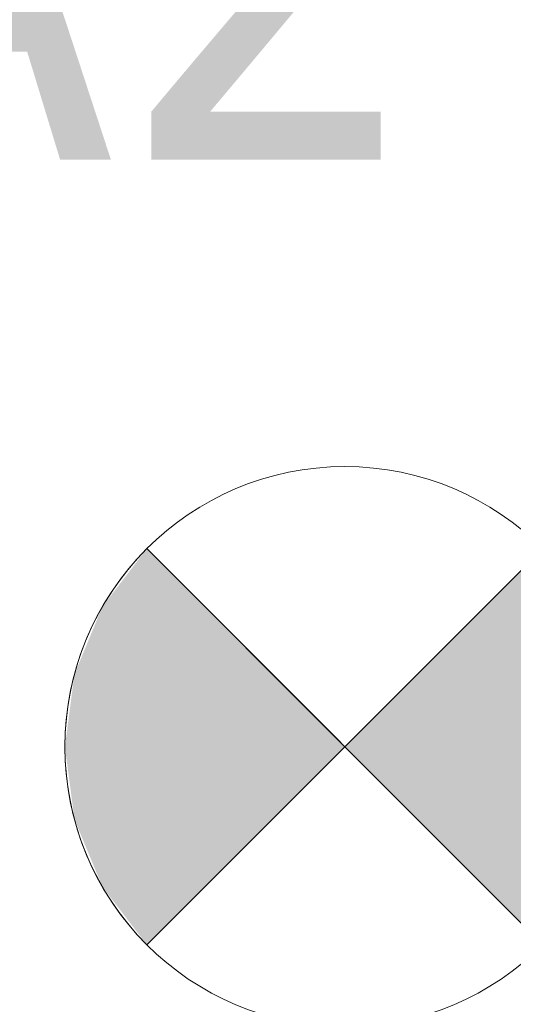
# Model space of a CAD drawing. Header units: metres. Extents: x 391.1 to 427.5, y 12.8 to 28.4.
# Tile 130 of 218: x 406.224 to 406.401, y 27.148 to 27.499. Entities that reach past the tile are written whole.
import ezdxf

# ---------------------------------------------------------------- set-up
doc = ezdxf.new("R2010")
doc.units = ezdxf.units.M
doc.layers.add('A-DETL-GENF-OTLN', color=7, linetype='Continuous', lineweight=18)
doc.layers.add('E-LITE-EQPM-IDEN', color=7, linetype='Continuous', lineweight=30)
doc.styles.add('Tahoma_4', font='tahoma.ttf', dxfattribs={"height": 0.15})

# ---------------------------------------------------------------- blocks, each defined once
blk = doc.blocks.new('ZYR_06_02_02 Down Superficie - L 01-834914-03_ENLLUMENAT_P0A')
at = {"layer": 'A-DETL-GENF-OTLN', "true_color": 0x00c400}
for points in [[(-0.07071, 0.07071), (-0.0866, 0.05), (-0.09659, 0.02588), (-0.1, 0), (-0.09659, -0.02588), (-0.0866, -0.05), (-0.07071, -0.07071), (0, 0), (-0.05, 0.05)], [(0.07071, 0.07071), (0, 0), (0.07071, -0.07071), (0.0866, -0.05), (0.09659, -0.02588), (0.1, 0), (0.09659, 0.02588), (0.0866, 0.05)]]:
    blk.add_hatch(color=92, dxfattribs=at).paths.add_polyline_path(points)
at = {"layer": 'A-DETL-GENF-OTLN', "color": 92, "true_color": 0x00c400}
for p, q in [((-0.07071, 0.07071), (0, 0)), ((-0.07071, -0.07071), (0.07071, 0.07071)), ((-0.07071, 0.07071), (0.07071, -0.07071)), ((0, 0), (0.07071, 0.07071)), ((0, 0), (-0.07071, -0.07071)), ((0.07071, -0.07071), (0, 0))]:
    blk.add_line(p, q, dxfattribs=at)
blk.add_circle((0, 0), 0.1, dxfattribs=at)
for start, end in [(135, 225), (315, 45)]:
    blk.add_arc((0, 0), 0.1, start, end, dxfattribs=at)

msp = doc.modelspace()

# ---------------------------------------------------------------- block references
at = {"layer": 'A-DETL-GENF-OTLN', "color": 92, "true_color": 0x00c400, "rotation": 180}
msp.add_blockref('ZYR_06_02_02 Down Superficie - L 01-834914-03_ENLLUMENAT_P0A', (406.34051, 27.23946), dxfattribs=at)

# ---------------------------------------------------------------- texts
at = {"layer": 'E-LITE-EQPM-IDEN', "insert": (406.03877, 27.59902), "char_height": 0.15, "width": 0.7375525, "attachment_point": 1, "style": 'Tahoma_4'}
msp.add_mtext('LA27.5', dxfattribs=at)

doc.saveas('drawing.dxf')
